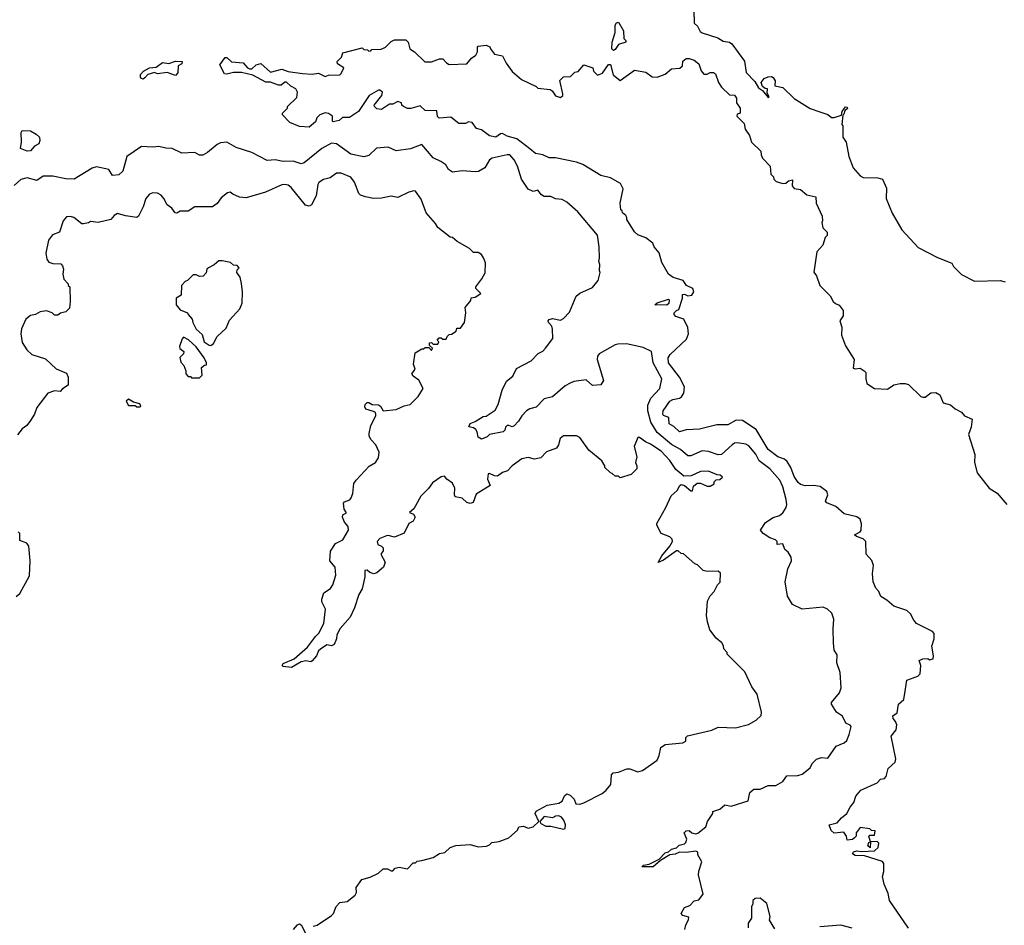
# Model space of a CAD drawing. Extents: x 2472589 to 2662339, y 701009 to 849030.
# Tile 42 of 256: x 2519379 to 2525490, y 768531 to 774155. Entities that reach past the tile are written whole.
import ezdxf

# ---------------------------------------------------------------- set-up
doc = ezdxf.new("R2010")
doc.units = 0

msp = doc.modelspace()

# ---------------------------------------------------------------- linework, layer by layer
at = {"layer": '0CON05XD'}
for points in [[(2523563.6, 774213.6), (2523564.2, 774134.2), (2523586.7, 774115), (2523602.5, 774082.5), (2523614.1, 774074.1), (2523711.7, 774041.7), (2523745, 774021.2), (2523785, 774016.2), (2523798.8, 774005), (2523876.8, 773896.8), (2523887.7, 773827.7), (2523941.7, 773771.7), (2523965, 773732.5), (2523990, 773715), (2524025, 773672.5), (2524030, 773675), (2524018.3, 773698.3), (2524020, 773725), (2524005, 773727.5), (2523990, 773740), (2523980.8, 773765), (2524000.4, 773789.6), (2524025, 773800.8), (2524045, 773801.4), (2524056.1, 773795), (2524068.2, 773775), (2524066.7, 773745), (2524115, 773732.9), (2524185, 773665.7), (2524285, 773604.3), (2524345, 773583.3), (2524395, 773566.7), (2524418.3, 773548.3), (2524435, 773547.1), (2524478.8, 773561.2), (2524484.2, 773585), (2524498, 773605), (2524505, 773613.8), (2524515, 773612.5), (2524516.2, 773603.8), (2524500.5, 773589.5), (2524495, 773567.5), (2524487.5, 773562.5), (2524482.5, 773505), (2524487.5, 773495), (2524487.5, 773425), (2524507.5, 773395), (2524524.3, 773305), (2524552, 773235), (2524596.2, 773185), (2524615, 773174), (2524705, 773172), (2524733.9, 773163.9), (2524759.3, 773109.3), (2524757.5, 773045), (2524794.4, 772954.4), (2524855, 772850), (2524955, 772740), (2525075, 772678), (2525163.3, 772643.3), (2525175, 772622.5), (2525223.6, 772573.6), (2525305, 772530.8), (2525465, 772536.2), (2525495, 772527.5)], [(2523065, 773964.2), (2523054, 773975), (2523056, 774016), (2523074.4, 774075), (2523075, 774120), (2523082.5, 774135), (2523095, 774140), (2523126, 774085), (2523128.3, 774038.3), (2523140, 774025), (2523140, 774015), (2523095, 774000), (2523075, 773968.8), (2523065, 773964.2)], [(2524895, 768513.8), (2524777.5, 768685), (2524768.3, 768728.3), (2524743.3, 768786.7), (2524733.3, 768835), (2524742.5, 768865), (2524742.5, 768915), (2524735, 768927.5), (2524622.1, 768962.1), (2524565, 768963.6), (2524548, 768975), (2524555, 768988), (2524575, 768994.3), (2524605, 768988.8), (2524685, 768994), (2524707.5, 769015), (2524711.7, 769041.7), (2524701.7, 769051.7), (2524660, 769050), (2524657, 769013), (2524642.5, 769025), (2524650, 769045), (2524660, 769050), (2524650, 769085), (2524655, 769090), (2524685, 769090), (2524688.3, 769118.3), (2524665, 769120), (2524655, 769130), (2524595, 769137.5), (2524570, 769105), (2524570, 769085), (2524558.3, 769071.7), (2524547, 769063), (2524515, 769060), (2524510, 769085), (2524495, 769110), (2524435, 769102.5), (2524415, 769120), (2524402.5, 769155), (2524453.6, 769166.4), (2524480.5, 769199.5), (2524512.5, 769225), (2524532.5, 769265), (2524556.1, 769293.9), (2524567.5, 769332.5), (2524600.5, 769369.5), (2524700, 769415), (2524721.7, 769438.3), (2524746.4, 769443.6), (2524757.5, 769455), (2524770, 769505), (2524813.3, 769545), (2524815.9, 769565.9), (2524787.5, 769705), (2524818.8, 769745), (2524822, 769775), (2524815.7, 769795.7), (2524800, 769815), (2524798.3, 769831.7), (2524825, 769850), (2524833.3, 769905), (2524866.1, 769933.9), (2524873.8, 769985), (2524885, 770052.5), (2524952.7, 770077.3), (2524967.7, 770092.3), (2524972.5, 770145), (2524962.5, 770175), (2524985, 770186.7), (2525015, 770187.5), (2525025, 770180), (2525047.5, 770185), (2525050, 770205), (2525041.2, 770265), (2525055, 770310), (2525055, 770342.5), (2525043.3, 770355), (2524945, 770406.2), (2524928, 770425), (2524908, 770465), (2524885.5, 770485.5), (2524803.6, 770513.6), (2524760.8, 770550.8), (2524722.7, 770572.7), (2524711.2, 770605), (2524692.5, 770625), (2524676.1, 770663.9), (2524672, 770715), (2524678.8, 770765), (2524667.3, 770797.3), (2524632.5, 770835), (2524630, 770915), (2524615, 770932), (2524572.5, 770945), (2524560, 770955), (2524595.8, 770974.2), (2524602.5, 770985), (2524603.6, 771023.6), (2524595, 771052.5), (2524575, 771068), (2524497, 771087), (2524445, 771131.2), (2524387.5, 771155), (2524380, 771165), (2524393.8, 771205), (2524388.8, 771225), (2524346.8, 771256.8), (2524305, 771262.5), (2524255, 771261.2), (2524225, 771268.8), (2524210.3, 771280.3), (2524185, 771318.8), (2524164.2, 771375), (2524141.3, 771411.3), (2524125.5, 771425.5), (2524085, 771441.2), (2524025, 771486), (2523949.1, 771609.1), (2523865, 771666.7), (2523825, 771668.8), (2523775, 771639.2), (2523705, 771638.8), (2523597.7, 771612.3), (2523515, 771608.8), (2523475, 771596.2), (2523438.8, 771628.8), (2523410, 771645), (2523407.5, 771685), (2523375, 771697.5), (2523370, 771705), (2523372.5, 771725), (2523413.6, 771786.4), (2523432.8, 771797.2), (2523475, 771804), (2523486.8, 771813.2), (2523500, 771835), (2523504.3, 771874.3), (2523474.4, 771934.4), (2523406.7, 772025), (2523403.3, 772055), (2523416.2, 772075), (2523518.3, 772171.7), (2523530, 772205), (2523525, 772242.5), (2523500, 772295), (2523451.7, 772311.7), (2523440, 772325), (2523440, 772335), (2523455, 772350), (2523470, 772355), (2523493.3, 772425), (2523492.5, 772447.5), (2523505, 772450), (2523525, 772440), (2523550, 772445), (2523562.5, 772465), (2523557.5, 772485), (2523517.5, 772505), (2523496.1, 772536.1), (2523435, 772553.8), (2523405, 772574.2), (2523365, 772647.5), (2523347.7, 772707.7), (2523316.7, 772745), (2523308, 772768), (2523265, 772800), (2523215, 772818.8), (2523195, 772836.7), (2523146.7, 772915), (2523147.5, 772927.5), (2523140, 772940), (2523120, 772955), (2523118.3, 772968.3), (2523110, 772975), (2523106.7, 773015), (2523123.8, 773105), (2523107.7, 773137.7), (2523045, 773173.8), (2522985, 773187.5), (2522875, 773255.8), (2522835, 773270), (2522705, 773296.2), (2522665, 773297.5), (2522626.4, 773316.4), (2522580, 773325), (2522545, 773353.3), (2522464.5, 773414.5), (2522405, 773431.2), (2522375, 773447.5), (2522363.9, 773446.1), (2522335, 773426), (2522295, 773433.8), (2522245, 773470), (2522215, 773480), (2522187, 773517), (2522165, 773520), (2522145, 773510), (2522105, 773510), (2522055, 773550), (2521983, 773543), (2521973, 773553), (2521968.3, 773588.3), (2521895, 773590), (2521865, 773620), (2521806.1, 773603.9), (2521785, 773603.8), (2521760, 773615), (2521750, 773625), (2521748.3, 773638.3), (2521725, 773647.5), (2521695, 773630), (2521675, 773630), (2521625, 773596.7), (2521595, 773602), (2521580, 773615), (2521578.8, 773625), (2521627.5, 773685), (2521630, 773705), (2521615, 773717.5), (2521605, 773717.5), (2521547.5, 773685), (2521482.5, 773585), (2521425, 773547.5), (2521383, 773547), (2521361.7, 773528.3), (2521325, 773520), (2521320, 773525), (2521320, 773555), (2521295, 773572.5), (2521275, 773576.7), (2521242.5, 773565), (2521223.9, 773546.1), (2521215, 773520), (2521175, 773487.5), (2521115, 773492.5), (2521055, 773517.5), (2521010, 773565), (2521010, 773575), (2521040, 773605), (2521040, 773615), (2521098.3, 773671.7), (2521102.5, 773705), (2521092.5, 773725), (2521061.2, 773741.2), (2521035, 773766.7), (2521023.9, 773766.1), (2521001.7, 773748.3), (2520985, 773747.5), (2520936.4, 773766.4), (2520907, 773767), (2520825, 773811.2), (2520755, 773828), (2520705, 773828), (2520665, 773816.7), (2520649.3, 773819.3), (2520620, 773875), (2520655, 773920), (2520665, 773920), (2520693.6, 773893.6), (2520765, 773887.5), (2520792.5, 773855), (2520805, 773850), (2520819.5, 773850.5), (2520846.4, 773873.6), (2520875, 773882.5), (2520935, 773830), (2521005, 773846.7), (2521045, 773832.5), (2521135, 773820), (2521195, 773816.7), (2521233, 773823), (2521275, 773802.5), (2521295, 773810), (2521365, 773812.5), (2521375, 773820), (2521390, 773855), (2521351.7, 773881.7), (2521350, 773895), (2521377, 773923), (2521385, 773950), (2521505, 773980), (2521515, 773970), (2521538.3, 773968.3), (2521545, 773960), (2521558.3, 773961.7), (2521565, 773970), (2521621.7, 773971.7), (2521650, 773985), (2521685, 774020), (2521705, 774030), (2521775, 774030), (2521790, 774015), (2521800, 773975), (2521830, 773955), (2521893, 773893), (2521935, 773892.5), (2521985, 773912.5), (2522005, 773912.5), (2522027, 773887), (2522045, 773877.5), (2522155, 773880), (2522183.6, 773916.4), (2522210, 773935), (2522220, 773955), (2522220, 773985), (2522225, 773990), (2522275, 773997.5), (2522296.4, 773986.4), (2522300, 773975), (2522325, 773940), (2522375, 773930), (2522397.5, 773885), (2522435, 773832.5), (2522493.9, 773783.9), (2522585, 773740), (2522595, 773730), (2522670.7, 773720.7), (2522683.3, 773713.3), (2522705, 773682.5), (2522735, 773672.5), (2522750, 773685), (2522750, 773695), (2522731.7, 773778.3), (2522755, 773800), (2522797, 773803), (2522825, 773830), (2522845, 773832.5), (2522880, 773875), (2522936.4, 773856.4), (2522940, 773835), (2522965, 773810), (2522996.7, 773823.3), (2523033.6, 773876.4), (2523045, 773876.7), (2523062.2, 773812.2), (2523105, 773777.5), (2523195, 773842.5), (2523265, 773830), (2523305, 773800.8), (2523335, 773798.6), (2523385, 773816), (2523425, 773848.8), (2523477, 773853), (2523491.7, 773868.3), (2523495, 773897.5), (2523515, 773913.3), (2523535, 773913.8), (2523565, 773903.8), (2523595, 773880), (2523608.3, 773838.3), (2523625, 773817.5), (2523645, 773817.5), (2523665, 773826.2), (2523685, 773826), (2523697.7, 773817.7), (2523715.8, 773765.8), (2523735, 773736.7), (2523785, 773687.5), (2523815, 773686.7), (2523827, 773667)], [(2520145, 773786.2), (2520135, 773788.8), (2520127.7, 773797.7), (2520128, 773815), (2520146.7, 773835), (2520185, 773856.2), (2520225, 773860), (2520265, 773888.8), (2520305, 773881.9), (2520345, 773897.5), (2520386.7, 773895), (2520385, 773881.2), (2520362.3, 773867.7), (2520360, 773825), (2520345, 773807.5), (2520295, 773826.2), (2520235, 773818.8), (2520215, 773826.7), (2520175, 773814), (2520155, 773793.3), (2520145, 773786.2)], [(2523827, 773667), (2523828.3, 773638.3), (2523850, 773605), (2523850, 773575), (2523831.7, 773568.3), (2523830, 773555), (2523875, 773510), (2523882.5, 773475), (2523907.5, 773435), (2523920, 773395), (2523978.3, 773338.3), (2523980, 773315), (2523990, 773295), (2524037.5, 773245), (2524040, 773195), (2524058.3, 773178.3), (2524060, 773165), (2524075, 773150), (2524115, 773137.5), (2524135, 773140), (2524150, 773155), (2524175, 773160), (2524173.6, 773123.6), (2524185, 773107.5), (2524225, 773100), (2524265, 773067.5), (2524320, 773055), (2524322.5, 773015), (2524360, 772935), (2524362.5, 772905), (2524357.5, 772895), (2524363, 772863), (2524390, 772835), (2524390, 772815), (2524378.3, 772801.7), (2524363.3, 772755), (2524326.1, 772713.9), (2524307, 772587), (2524323.6, 772563.6), (2524344.2, 772504.2), (2524409.3, 772439.3), (2524427.5, 772405), (2524441.7, 772391.7), (2524465, 772382.5), (2524490, 772350), (2524490, 772315), (2524470, 772285), (2524482.5, 772245), (2524480, 772195), (2524505, 772130), (2524557.5, 772045), (2524551.7, 771991.7), (2524565, 771987.5), (2524595, 771991.2), (2524620, 771975), (2524630, 771965), (2524630, 771925), (2524637.5, 771895), (2524685, 771863.8), (2524765, 771860), (2524805, 771886.7), (2524843.8, 771896.2), (2524875, 771896.7), (2524895, 771890), (2524972.5, 771815), (2524985, 771810), (2524998.3, 771811.7), (2525035, 771836.7), (2525065, 771838.8), (2525090, 771825), (2525110, 771775), (2525155, 771762.5), (2525185, 771737.5), (2525225, 771717.5), (2525242.5, 771695), (2525291.2, 771675), (2525283.9, 771625), (2525268.7, 771578.7), (2525308, 771455), (2525304.1, 771404.1), (2525320.9, 771340.9), (2525395, 771246), (2525445, 771214.2), (2525505, 771144)], [(2519425, 773338), (2519383.3, 773355), (2519390.8, 773395), (2519388, 773455), (2519395, 773467.1), (2519446.7, 773465), (2519481.2, 773445), (2519500.8, 773425), (2519504.2, 773405), (2519498.1, 773385), (2519471.5, 773368.5), (2519445, 773340), (2519425, 773338)], [(2521992.5, 773275), (2521945, 773296.7), (2521875, 773380), (2521805, 773354), (2521715, 773340), (2521665, 773362.5), (2521593.9, 773356.1), (2521545, 773311.2), (2521515, 773302.5), (2521435, 773320.5), (2521345, 773384.5), (2521315, 773387.3), (2521254, 773355), (2521145, 773265.7), (2521125, 773259.4), (2521075.5, 773275.5), (2521013.3, 773273.3), (2520965, 773284.4), (2520915, 773280.6), (2520820.2, 773330.2), (2520721.5, 773361.5), (2520665, 773394.4), (2520625, 773390), (2520605, 773380.8), (2520545, 773330), (2520515, 773313.3), (2520495, 773313.3), (2520465, 773330), (2520386.2, 773326.2), (2520325, 773355.6), (2520285, 773356.7), (2520243.3, 773366.7), (2520205, 773362.5), (2520135, 773367.5), (2520044.3, 773305), (2520020, 773215), (2519995, 773191.2), (2519955, 773186.7), (2519932.5, 773225), (2519855, 773240.8), (2519827.9, 773232.1), (2519715.9, 773164.1), (2519665, 773165.8), (2519585, 773184), (2519525, 773183.3), (2519485, 773156.2), (2519425, 773172.2), (2519385, 773163.3), (2519344.2, 773125)], [(2523507.5, 768505), (2523512.5, 768535), (2523530, 768565), (2523531.7, 768581.7), (2523495, 768591.2), (2523483.8, 768605), (2523505, 768641.2), (2523537.5, 768655), (2523565, 768682.5), (2523595, 768690), (2523620, 768725), (2523592.5, 768845), (2523593, 768867), (2523612.5, 768925), (2523588.3, 768968.3), (2523587.5, 768985), (2523575, 768992.5), (2523515, 768983.3), (2523474.2, 768985.8), (2523447.5, 768972.5), (2523415, 768968), (2523357, 768933), (2523310, 768895), (2523240, 768895), (2523250, 768905), (2523285, 768911.4), (2523348.8, 768941.2), (2523385, 768981.1), (2523405, 768987.5), (2523425, 769004.4), (2523455, 769011.2), (2523472.2, 769027.8), (2523505, 769036.2), (2523513.8, 769045), (2523518.8, 769065), (2523502.5, 769105), (2523515, 769117.5), (2523535, 769120), (2523550, 769105), (2523575, 769100), (2523587, 769103), (2523638.3, 769141.7), (2523647.5, 769175), (2523680, 769225), (2523681.7, 769238.3), (2523725, 769252.5), (2523755, 769280), (2523795, 769270), (2523900, 769305), (2523910, 769355), (2523935, 769377.5), (2523975, 769377.5), (2524025, 769400), (2524071.7, 769398.3), (2524116.4, 769423.6), (2524140.5, 769459.5), (2524209.5, 769460.5), (2524235, 769470), (2524285, 769510), (2524297.5, 769535), (2524325, 769562.5), (2524355, 769572.5), (2524395, 769570), (2524447, 769643), (2524495.9, 769664.1), (2524512.3, 769677.7), (2524528, 769715), (2524538.8, 769765), (2524533.6, 769773.6), (2524506.1, 769786.1), (2524485, 769830), (2524447.5, 769855), (2524416.7, 769905), (2524417.5, 769915), (2524466.1, 769973.9), (2524477.5, 770005), (2524471.7, 770101.7), (2524450.7, 770160.7), (2524451.7, 770211.7), (2524435, 770240), (2524430, 770285), (2524427, 770373), (2524432.7, 770432.7), (2524420, 770470), (2524392.5, 770495), (2524365, 770506.2), (2524235, 770494), (2524175, 770523.3), (2524143.8, 770575), (2524130, 770665), (2524146.7, 770745), (2524170, 770795), (2524167.7, 770817.7), (2524147.7, 770847.7), (2524127.5, 770865), (2524115, 770900), (2524080, 770895), (2524080, 770915), (2524070, 770925), (2524035, 770937.5), (2523992.5, 770965), (2523977.5, 770985), (2524007, 771033), (2524055, 771063.8), (2524095, 771076.2), (2524115, 771093.3), (2524135.8, 771125), (2524140.8, 771145), (2524137.1, 771175), (2524115.6, 771255), (2524096.9, 771295), (2524035.7, 771365), (2523968.1, 771415), (2523947.1, 771457.1), (2523905, 771507.9), (2523885, 771519.6), (2523835, 771527.3), (2523815, 771524.4), (2523800.8, 771515), (2523735, 771454.4), (2523715, 771453.5), (2523655, 771473.6), (2523615, 771477.3), (2523545, 771447.5), (2523525, 771445.8), (2523479.2, 771485), (2523425, 771516.2), (2523335, 771590.8), (2523296.1, 771656.1), (2523278.4, 771725), (2523278.1, 771761.9), (2523295.4, 771805), (2523352.7, 771865), (2523364.4, 771925), (2523310, 772025), (2523300, 772095), (2523249.1, 772119.1), (2523145, 772142.9), (2523090.5, 772139.5), (2523075, 772136), (2522975, 772079.2), (2522964.3, 772065), (2522962.9, 772045), (2523002, 771915), (2522985, 771887.5), (2522935, 771884), (2522895, 771918.8), (2522817.7, 771907.7), (2522795, 771898.6), (2522765, 771880.8), (2522685, 771813.8), (2522635, 771800), (2522585, 771748.8), (2522545, 771738), (2522525, 771725.8), (2522495, 771695.8), (2522475, 771661.2), (2522447.7, 771632.3), (2522435, 771626.7), (2522415.6, 771635.6), (2522405, 771634), (2522393.8, 771625), (2522390, 771605), (2522380, 771595), (2522295, 771580), (2522280, 771565), (2522245, 771550), (2522225, 771562.5), (2522219.2, 771595), (2522209.1, 771609.1), (2522195, 771620), (2522167.5, 771627.5), (2522175, 771648), (2522205, 771659.2), (2522255, 771691.2), (2522275, 771693.8), (2522330.3, 771729.7), (2522348, 771765), (2522372.5, 771855), (2522399.5, 771910.5), (2522439.1, 771940.9), (2522462.1, 771987.9), (2522553.6, 772036.4), (2522597, 772083), (2522625, 772097.5), (2522642.5, 772115), (2522688.8, 772175), (2522686.1, 772233.9), (2522681.2, 772251.2), (2522661.2, 772275), (2522658.8, 772285), (2522665, 772293.3), (2522685, 772298.8), (2522735, 772290), (2522755, 772300), (2522792.1, 772337.9), (2522832.3, 772437.7), (2522855, 772457.5), (2522935, 772492.5), (2522970, 772535), (2522982.5, 772585), (2522977.5, 772595), (2522980, 772635), (2522972.5, 772655), (2522977.5, 772675), (2522976.4, 772743.6), (2522966, 772816), (2522842.2, 772962.2), (2522775, 773021.2), (2522745, 773038.8), (2522705, 773043.3), (2522675, 773056), (2522635, 773056.7), (2522617, 773067), (2522595, 773096.2), (2522565, 773087.5), (2522535, 773102.5), (2522494, 773165), (2522467.8, 773245), (2522447.5, 773285), (2522420, 773315), (2522405, 773316.7), (2522312, 773295), (2522295, 773284.2), (2522265, 773235.8), (2522226.8, 773213.2), (2522205, 773209.2), (2522125, 773216.2), (2522065, 773207.5), (2522040, 773225), (2522023, 773253), (2521992.5, 773275)], [(2522065, 772802.5), (2522050, 772805), (2521973.6, 772863.6), (2521959.3, 772889.3), (2521902.5, 772955), (2521870.7, 773040.7), (2521835, 773090), (2521825, 773092.5), (2521795, 773083.3), (2521725, 773050.6), (2521685, 773058.1), (2521625, 773045.6), (2521575, 773045.3), (2521525, 773053.9), (2521495, 773064.5), (2521484.7, 773074.7), (2521456.5, 773145), (2521435, 773176), (2521375, 773201.2), (2521345, 773201.2), (2521305, 773172.5), (2521265, 773162.5), (2521235.6, 773144.4), (2521228.3, 773131.7), (2521218.6, 773061.4), (2521190, 773005), (2521175, 772996), (2521153.7, 773003.7), (2521063.7, 773113.7), (2521045, 773127.1), (2521025, 773131.4), (2521005, 773129.2), (2520905, 773084.5), (2520785, 773047.8), (2520742.1, 773052.1), (2520701.7, 773071.7), (2520685, 773083.3), (2520669.3, 773080.7), (2520630.3, 773049.7), (2520605, 773013.3), (2520575, 772992.5), (2520465, 772993.8), (2520425, 772966.2), (2520375, 772966.2), (2520355, 772953.3), (2520343.3, 772955), (2520323.8, 772985), (2520293.3, 773005), (2520274.3, 773045), (2520256.2, 773066.2), (2520235, 773076.9), (2520205, 773080), (2520185, 773070.8), (2520161.4, 773045), (2520145, 772992.5), (2520116.7, 772935), (2520105, 772926.7), (2520035, 772936.2), (2519985, 772951.2), (2519965, 772940), (2519945, 772913.3), (2519865, 772896.2), (2519818.3, 772901.7), (2519805, 772892.5), (2519775, 772886.7), (2519765, 772887.5), (2519715, 772926.2), (2519695, 772933.3), (2519669.3, 772930.7), (2519648.8, 772905), (2519626.7, 772835), (2519581.7, 772818.3), (2519557.5, 772785), (2519541.2, 772705), (2519548.3, 772668.3), (2519560, 772650), (2519585, 772640), (2519635, 772638.8), (2519645, 772626.7), (2519651.2, 772605), (2519646.7, 772575), (2519653, 772543), (2519680, 772515), (2519680, 772505), (2519690, 772495), (2519692.5, 772405), (2519687, 772363), (2519665, 772340), (2519631.7, 772331.7), (2519615, 772320), (2519595, 772320), (2519580, 772335), (2519545, 772346.7), (2519505, 772340), (2519476.4, 772323.6), (2519445, 772317.5), (2519417.5, 772295), (2519390, 772235), (2519386.7, 772205), (2519395, 772150), (2519423.3, 772105), (2519455, 772076.7), (2519538.3, 772048.3), (2519605, 771986.7), (2519669.3, 771959.3), (2519680, 771935), (2519680, 771885), (2519645, 771862.5), (2519630, 771845), (2519595, 771850), (2519554.2, 771835.8), (2519484.3, 771745.7), (2519470, 771705), (2519446, 771665), (2519424, 771635), (2519394.2, 771615), (2519365, 771576)], [(2521200, 768525), (2521225, 768532.5), (2521315, 768592.5), (2521327.5, 768605), (2521342.7, 768647.3), (2521365, 768672.5), (2521410.7, 768679.3), (2521461.7, 768718.3), (2521470, 768735), (2521467.5, 768765), (2521502.5, 768815), (2521555, 768830), (2521606.1, 768853.9), (2521635, 768882.5), (2521661.7, 768881.7), (2521685, 768870), (2521695, 768870), (2521710, 768885), (2521735, 768892.5), (2521785, 768882.5), (2521821.7, 768918.3), (2521835, 768920), (2521845, 768930), (2521875, 768932.5), (2521945, 768952.5), (2521985, 768977.5), (2522017, 768983), (2522050, 769015), (2522085, 769027.5), (2522175, 769032.5), (2522225, 769017.5), (2522277, 769023), (2522295, 769030), (2522310, 769045), (2522355, 769052), (2522415, 769073.3), (2522467.7, 769122.3), (2522477, 769143), (2522505.7, 769145.7), (2522535, 769133.3), (2522565, 769143.3), (2522600, 769175), (2522577.5, 769225), (2522585, 769240), (2522653, 769277), (2522725, 769290), (2522745, 769302.5), (2522760, 769335), (2522775, 769346.7), (2522795, 769340), (2522820, 769315), (2522830, 769285), (2522855, 769283.3), (2522879.3, 769290.7), (2522995, 769350), (2523019.3, 769370.7), (2523047.5, 769405), (2523052.5, 769465), (2523061.7, 769478.3), (2523095, 769482.5), (2523146.4, 769503.6), (2523165, 769503.3), (2523215, 769483.8), (2523245, 769493.3), (2523335, 769557.5), (2523348.8, 769585), (2523357.5, 769635), (2523385, 769653.3), (2523495, 769663.8), (2523512.5, 769675), (2523513, 769697), (2523523, 769707), (2523675, 769742.5), (2523715, 769762.5), (2523821.7, 769758.3), (2523901.7, 769778.3), (2523950, 769805), (2523980, 769835), (2523982.5, 769855), (2523957, 769967), (2523923, 770013), (2523880, 770105), (2523855, 770130), (2523770, 770215), (2523770, 770225), (2523748.3, 770248.3), (2523747, 770267), (2523737.5, 770285), (2523702.5, 770315), (2523662.5, 770365), (2523647.5, 770415), (2523642.5, 770455), (2523647.5, 770545), (2523663.9, 770576.1), (2523690, 770605), (2523710, 770645), (2523727, 770663), (2523728.3, 770718.3), (2523715, 770730), (2523645, 770727.5), (2523620, 770735), (2523585, 770770), (2523570, 770775), (2523498.3, 770838.3), (2523485, 770840), (2523465, 770857.5), (2523455, 770857.5), (2523375, 770798), (2523342.5, 770785), (2523364.4, 770825.6), (2523413.8, 770885), (2523430, 770915), (2523429.5, 770929.5), (2523415, 770944), (2523360, 770965), (2523332.5, 771015), (2523333, 771027), (2523390, 771125), (2523422.7, 771197.3), (2523459.5, 771230.5), (2523477, 771263), (2523485, 771267.5), (2523505, 771262.5), (2523545, 771230), (2523555, 771230), (2523561.7, 771258.3), (2523583, 771277), (2523605, 771277.5), (2523645, 771257.5), (2523665, 771257.5), (2523688.3, 771271.7), (2523690, 771285), (2523701.7, 771298.3), (2523725, 771300), (2523740, 771315), (2523727, 771327), (2523708.3, 771328.3), (2523655, 771351.2), (2523605, 771350), (2523547, 771323), (2523500.7, 771320.7), (2523452.1, 771362.1), (2523413, 771417), (2523360, 771475), (2523295, 771519.2), (2523262.5, 771532.5), (2523225, 771560), (2523215, 771560), (2523192.5, 771505), (2523209.3, 771440.7), (2523200, 771405), (2523210, 771385), (2523210, 771365), (2523175, 771330), (2523105, 771310), (2523095, 771320), (2523075, 771320), (2523057, 771337), (2523045, 771340), (2523010, 771375), (2523010, 771385), (2522992.5, 771415), (2522911.7, 771481.7), (2522855, 771561.2), (2522835, 771570), (2522755, 771570), (2522733.3, 771555), (2522723.8, 771515), (2522710, 771495), (2522648.8, 771471.2), (2522613.3, 771435), (2522575, 771425.7), (2522535, 771437.1), (2522495, 771427.1), (2522436.2, 771385), (2522405.8, 771354.2), (2522375, 771342), (2522345, 771320.8), (2522325, 771322.2), (2522295, 771337.1), (2522285.8, 771334.2), (2522281.9, 771301.9), (2522298.3, 771261.7), (2522211.5, 771208.5), (2522194.2, 771155.8), (2522175, 771151.4), (2522155, 771157.5), (2522125, 771183.3), (2522082.3, 771192.3), (2522076.7, 771205), (2522078.8, 771245), (2522065, 771277.5), (2522030.7, 771300.7), (2522015, 771320), (2521995, 771316.7), (2521940.7, 771279.3), (2521916.4, 771243.6), (2521868.8, 771195), (2521825, 771117.5), (2521797.5, 771095), (2521823.8, 771083.8), (2521833.3, 771065), (2521820, 771040), (2521793.8, 771026.2), (2521764.2, 770965.8), (2521705, 770941.2), (2521665, 770952.5), (2521655, 770950), (2521615, 770932.5), (2521597.5, 770915), (2521602.5, 770895), (2521625, 770886.2), (2521633.8, 770875), (2521633.9, 770856.1), (2521620, 770835), (2521646.4, 770786.4), (2521637.5, 770755), (2521595, 770720), (2521575.9, 770714.1), (2521551.7, 770721.7), (2521535, 770736.7), (2521520, 770735), (2521520, 770695), (2521505, 770620), (2521483.3, 770585), (2521457.7, 770502.3), (2521430, 770445), (2521367.5, 770375), (2521347.5, 770335), (2521345, 770310), (2521330, 770275), (2521315, 770266.7), (2521285, 770272.5), (2521246.7, 770245), (2521233.8, 770235), (2521220, 770205), (2521195, 770172.5), (2521185, 770167.5), (2521155, 770173.8), (2521125, 770167.1), (2521065, 770131.1), (2521015, 770139.2), (2521008, 770145), (2521013.8, 770156.2), (2521082.5, 770185), (2521165, 770258.8), (2521214.5, 770325.5), (2521236, 770345), (2521266.2, 770405), (2521276.7, 770495), (2521255, 770540), (2521253.9, 770556.1), (2521267.5, 770595), (2521307.7, 770622.3), (2521323.3, 770645), (2521340, 770705), (2521335.9, 770755.9), (2521303.9, 770793.9), (2521308, 770855), (2521338.3, 770901.7), (2521385, 770925.5), (2521419.4, 770985), (2521416.9, 771006.9), (2521393.8, 771035), (2521383.3, 771065), (2521385, 771080), (2521406.7, 771093.3), (2521392.5, 771115), (2521388.3, 771151.7), (2521395, 771160), (2521427.3, 771172.7), (2521436.7, 771185), (2521446.4, 771213.6), (2521453.3, 771275), (2521466.7, 771295), (2521547.3, 771382.7), (2521587.5, 771405), (2521606.7, 771435), (2521609.3, 771469.3), (2521590, 771515), (2521560, 771545), (2521548.3, 771568.3), (2521547.5, 771585), (2521557.5, 771635), (2521590, 771695), (2521590, 771705), (2521587.5, 771715), (2521575, 771722.5), (2521527, 771737), (2521521.3, 771751.3), (2521524, 771766), (2521535, 771776.7), (2521545, 771776.9), (2521566.3, 771766.3), (2521605, 771762.5), (2521618, 771755), (2521635, 771726.2), (2521715, 771733.8), (2521765, 771757.5), (2521802.5, 771765), (2521852.5, 771815), (2521882.5, 771865), (2521856.1, 771916.1), (2521820.7, 771940.7), (2521812.5, 771955), (2521832.5, 771985), (2521823.3, 772015), (2521833, 772087), (2521875, 772110), (2521885, 772110), (2521895, 772120), (2521918.3, 772118.3), (2521935, 772100), (2521940, 772115), (2521921.7, 772131.7), (2521921.7, 772148.3), (2521935, 772150), (2521945, 772140), (2521975, 772140), (2521980, 772155), (2521970, 772165), (2521981.7, 772178.3), (2521995, 772180), (2522005, 772170), (2522025, 772170), (2522031.7, 772188.3), (2522045, 772200), (2522058.3, 772201.7), (2522088.3, 772221.7), (2522091.7, 772238.3), (2522115, 772240), (2522140, 772275), (2522147.5, 772335), (2522143, 772367), (2522178.3, 772411.7), (2522181.7, 772428.3), (2522205, 772432.5), (2522240, 772455), (2522210, 772485), (2522210, 772495), (2522247.5, 772545), (2522267, 772583), (2522270, 772645), (2522257, 772677), (2522245, 772697.5), (2522225, 772710), (2522195, 772710), (2522170, 772735), (2522095, 772777.5), (2522065, 772802.5)], [(2520565, 772132.5), (2520582.5, 772145), (2520605, 772187.5), (2520661.2, 772238.8), (2520681.2, 772288.8), (2520745, 772360), (2520760, 772395), (2520762.5, 772465), (2520756.4, 772516.4), (2520747, 772557), (2520727.5, 772585), (2520728.3, 772601.7), (2520740, 772615), (2520728.3, 772628.3), (2520705, 772630), (2520687, 772647), (2520635, 772657.5), (2520615, 772657.5), (2520585, 772632.5), (2520550, 772615), (2520540, 772605), (2520537, 772583), (2520517, 772563), (2520495, 772560), (2520475, 772570), (2520455, 772570), (2520420, 772535), (2520405, 772530), (2520382.5, 772505), (2520380, 772445), (2520350, 772425), (2520350, 772385), (2520375, 772353.3), (2520420, 772335), (2520423.6, 772323.6), (2520450, 772295), (2520452.5, 772275), (2520473.9, 772233.9), (2520510.7, 772200.7), (2520523.3, 772155), (2520555, 772133.3), (2520565, 772132.5)], [(2523395, 772382.5), (2523320, 772385), (2523335, 772397.5), (2523405, 772420), (2523410, 772415), (2523407, 772393), (2523395, 772382.5)], [(2520495, 771930), (2520511.7, 771948.3), (2520507.5, 771995), (2520525, 772010), (2520538.3, 772011.7), (2520537.5, 772025), (2520523.3, 772055), (2520473.9, 772123.9), (2520426.8, 772166.8), (2520395, 772182.5), (2520386.4, 772173.6), (2520370, 772125), (2520373.6, 772113.6), (2520396.7, 772095), (2520395, 772080), (2520373, 772057), (2520378.3, 772028.3), (2520398.3, 772008.3), (2520410, 771975), (2520410, 771955), (2520425, 771940), (2520438.3, 771938.3), (2520445, 771930), (2520495, 771930)], [(2520125, 771750), (2520130, 771755), (2520125, 771770), (2520085, 771780), (2520055, 771797.5), (2520040, 771785), (2520055, 771760), (2520095, 771760), (2520105, 771750), (2520125, 771750)], [(2519357.7, 770572.3), (2519379.2, 770590.8), (2519438.9, 770701.1), (2519444.4, 770794.4), (2519436.4, 770886.4), (2519423.6, 770903.6), (2519380, 770920), (2519380, 770965), (2519370, 770975)], [(2522755, 769127.5), (2522765, 769132.5), (2522766, 769155), (2522756.2, 769185), (2522741.9, 769201.9), (2522725, 769210), (2522705, 769209.2), (2522685, 769198), (2522635, 769206.2), (2522607.5, 769175), (2522613.9, 769163.9), (2522645, 769146.2), (2522675, 769146), (2522755, 769127.5)], [(2524065, 768510), (2524033, 768563), (2524037.5, 768585), (2524017, 768667), (2523975, 768700), (2523943, 768697), (2523930, 768685), (2523930, 768665), (2523920, 768645), (2523920, 768575), (2523900, 768545), (2523900, 768515)], [(2521078, 768505), (2521103.8, 768535), (2521115, 768539.2), (2521126.2, 768535), (2521155, 768477.5)], [(2524545, 768513.3), (2524475, 768532.5), (2524345, 768522.5)]]:
    msp.add_lwpolyline(points, dxfattribs=at)

doc.saveas('drawing.dxf')
